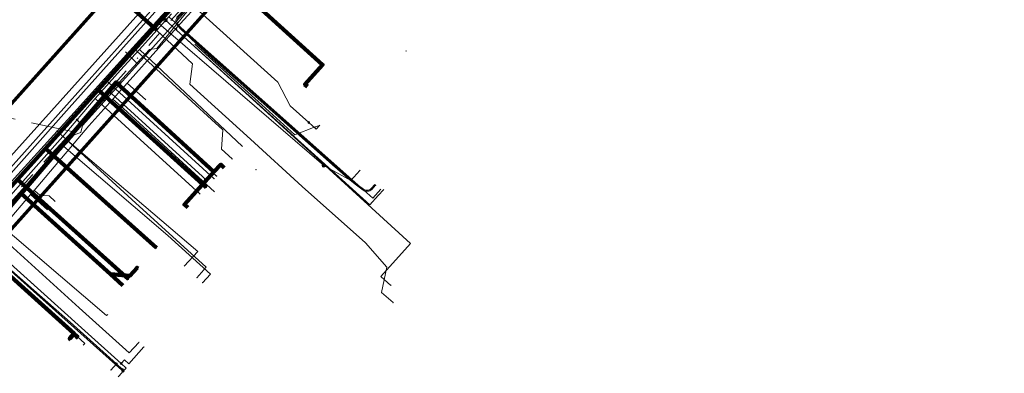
# Model space of a CAD drawing. Header units: metres. Extents: x 98902 to 136161, y 449037 to 499677.
# Tile 105 of 200: x 113395 to 113513, y 483293 to 483335. Entities that reach past the tile are written whole.
import ezdxf
from ezdxf.lldxf.tags import DXFTag

# ---------------------------------------------------------------- set-up
doc = ezdxf.new("R2010")
doc.units = ezdxf.units.M
doc.linetypes.add('RI-OVERIG', pattern=[17, 5, -2, 2, -2, 0, -2, 2, -2])
for name, color, linetype, lineweight in [('B-WE-KL-DATA-G', 90, 'KL-DATA-N', 18), ('B-WE-KL-DATA_HULPSTUK-S', 90, 'Continuous', 25), ('B-WE-KL-DATA_KABELBED-G', 90, 'Continuous', 100), ('B-WE-KL-ET_LS-G', 190, 'KL-LS-N', 18), ('B-WE-KL-ET_LS_HULPSTUK-S', 190, 'Continuous', 25), ('B-WE-KL-ET_LS_MANTELBUIS-G', 190, 'Continuous', 100), ('B-WE-KL-ET_MS-G', 130, 'KL-MS-N', 18), ('B-WE-KL-GAS_HD-G', 30, 'KL-GAS-HD-N', 18), ('B-WE-KL-GAS_LD-G', 50, 'KL-GAS-LD-N', 18), ('B-WE-KL-GAS_LD_HULPSTUK-S', 50, 'Continuous', 25), ('B-WE-KL-WATER-G', 170, 'KL-WATER-N', 18), ('B-WE-KL-WATER_HULPSTUK-S', 170, 'Continuous', 25), ('B-WE-RI-VRIJVERVAL-G', 210, 'RI-OVERIG', 18), ('B-WE-RI-VRIJVERVAL_HULPSTUK-S', 210, 'Continuous', 25), ('V-WE-KL-WATER_HULPSTUK-S', 170, 'Continuous', 25)]:
    doc.layers.add(name, color=color, linetype=linetype, lineweight=lineweight)
doc.layers.add('B-WE-OG-INFO_EIS VOORZORGSMAATREGEL-GV', color=7, linetype='Continuous', lineweight=70, true_color=0xfa194b)
doc.styles.add('NLCS-ISO', font='NLCS-ISO.ttf')
doc.styles.get("Standard").update_dxf_attribs({"font": 'arial.ttf'})
tags = doc.linetypes.add('KL-DATA-N', pattern='A,4,-1,[101,NLCS.SHX,S=0.5,R=0,X=0,Y=0],-1,4,-1,["D",Standard,S=1,R=0,X=-0.25,Y=-0.5],-1.5', length=12.5).pattern_tags.tags
tags[18] = DXFTag(74, 10)
tags = doc.linetypes.add('KL-GAS-HD-N', pattern='A,4,-1,[69,NLCS.SHX,S=0.5,R=0,X=0,Y=0],-1,4,-1,["H",Standard,S=1,R=0,X=0,Y=-0.5],-2', length=13).pattern_tags.tags
tags[18] = DXFTag(74, 10)
tags = doc.linetypes.add('KL-GAS-LD-N', pattern='A,4,-1,[69,NLCS.SHX,S=0.5,R=0,X=0,Y=0],-1,4,-1,["L",Standard,S=1,R=0,X=0.25,Y=-0.5],-2', length=13).pattern_tags.tags
tags[18] = DXFTag(74, 10)
tags = doc.linetypes.add('KL-LS-N', pattern='A,4,-1,[103,NLCS.SHX,S=0.75,R=0,X=0,Y=0],-1,4,-1,["L",Standard,S=1,R=0,X=0,Y=-0.5],-2', length=13).pattern_tags.tags
tags[18] = DXFTag(74, 10)
tags = doc.linetypes.add('KL-MS-N', pattern='A,4,-1,[103,NLCS.SHX,S=0.75,R=0,X=0,Y=0],-1,4,-1,["M",Standard,S=1,R=0,X=0,Y=-0.5],-2', length=13).pattern_tags.tags
tags[18] = DXFTag(74, 10)
doc.linetypes.add('KL-WATER-N', pattern='A,7,-0.5,[168,NLCS.SHX,S=0.75,R=0,X=0.75,Y=0],-2', length=9.5)

# ---------------------------------------------------------------- blocks, each defined once
blk = doc.blocks.new('SKL-WTB_HULP_OVERIG-SO')
at = {"color": 0, "linetype": 'ByBlock', "lineweight": 18}
for points in [[(-0.14, 0.14), (0.14, -0.14)], [(0.14, 0.14), (-0.14, -0.14)]]:
    blk.add_lwpolyline(points, dxfattribs=at)
at = {"color": 0, "linetype": 'ByBlock', "lineweight": 18, "style": 'NLCS-ISO', "flags": 1}
for tag, p in [('TYPE', (1.5, 0)), ('OMSCHRIJVING', (1.5, -3)), ('LABEL', (1.5, -1.5))]:
    blk.add_attdef(tag, p, '', height=1, dxfattribs=at)
blk = doc.blocks.new('SKL-WTB_HULP_AFSLUITER-SO')
at = {"color": 0, "linetype": 'ByBlock', "lineweight": 18}
blk.add_lwpolyline([(0, 0.8), (0, -0.8)], dxfattribs=at)
blk.add_circle((0, 0), 1, dxfattribs=at)
at = {"color": 0, "linetype": 'ByBlock', "lineweight": 18, "style": 'NLCS-ISO', "flags": 1}
for tag, p in [('TYPE', (1.5, 0)), ('OMSCHRIJVING', (1.5, -3)), ('LABEL', (1.5, -1.5))]:
    blk.add_attdef(tag, p, '', height=1, dxfattribs=at)
blk = doc.blocks.new('SKL-WTB_HULP_ONTSPANNINGSELEMENT-SO')
at = {"color": 0, "linetype": 'ByBlock', "lineweight": 18}
blk.add_lwpolyline([(-0.8, 0.33), (0.47, 0.33, -1), (0.47, -0.33), (-0.8, -0.33)], format="xyb", dxfattribs=at)
blk.add_circle((0, 0), 1, dxfattribs=at)
at = {"color": 0, "linetype": 'ByBlock', "lineweight": 18, "style": 'NLCS-ISO', "flags": 1}
for tag, p in [('TYPE', (1.5, 0)), ('OMSCHRIJVING', (1.5, -3)), ('LABEL', (1.5, -1.5))]:
    blk.add_attdef(tag, p, '', height=1, dxfattribs=at)
blk = doc.blocks.new('SKL-WTB_HULP_MOF-SO')
at = {"linetype": 'ByBlock', "lineweight": 18}
h = blk.add_hatch(color=0, dxfattribs=at)
h.dxf.hatch_style = 1
h.paths.add_polyline_path([(-0.5625, 0, 1), (0.5625, 0, 1)])
at = {"color": 0, "linetype": 'ByBlock', "lineweight": 18}
blk.add_circle((0, 0), 0.5625, dxfattribs=at)
at = {"color": 0, "linetype": 'ByBlock', "lineweight": 18, "style": 'NLCS-ISO', "flags": 1}
for tag, p in [('TYPE', (1.5, 0)), ('OMSCHRIJVING', (1.5, -3)), ('LABEL', (1.5, -1.5))]:
    blk.add_attdef(tag, p, '', height=1, dxfattribs=at)
blk = doc.blocks.new('SRI-HULP_OVERIG-SO')
at = {"color": 0, "linetype": 'ByBlock', "lineweight": 18}
for points in [[(-0.14, 0.14), (0.14, -0.14)], [(0.14, 0.14), (-0.14, -0.14)]]:
    blk.add_lwpolyline(points, dxfattribs=at)
at = {"color": 0, "linetype": 'ByBlock', "lineweight": 18, "style": 'NLCS-ISO', "flags": 1}
for tag, p in [('TYPE', (1.5, 0)), ('OMSCHRIJVING', (1.5, -3)), ('LABEL', (1.5, -1.5))]:
    blk.add_attdef(tag, p, '', height=1, dxfattribs=at)

msp = doc.modelspace()

# ---------------------------------------------------------------- linework, layer by layer
at = {"layer": 'B-WE-KL-DATA-G', "flags": 128}
for points in [[(113429.19, 483326.96), (113428.89, 483327.23), (113431.01, 483329.58), (113419.01, 483340.45), (113423.63, 483345.7), (113426.17, 483348.57), (113444, 483368.7), (113452.88, 483378.73), (113458.79, 483385.32), (113464.26, 483391.13), (113467.14, 483394.61), (113467.36, 483394.41)], [(113409, 483331.4), (113412.85, 483335.7)], [(113412.54, 483335.36), (113437.03, 483313.57), (113437.99, 483314.64)], [(113406.74, 483328.92), (113408.97, 483331.36)], [(113408.97, 483331.36), (113409, 483331.4)], [(113409, 483331.4), (113421.39, 483319.79)], [(113403.7, 483325.52), (113406.74, 483328.92)], [(113414.82, 483312.44), (113414.42, 483312.8), (113417.96, 483316.74), (113406.2, 483327.46), (113394.8, 483314.12), (113389.44, 483307.85), (113380.92, 483297.89), (113380.09, 483296.92), (113391.84, 483286.49), (113395.51, 483283.23), (113395.31, 483283.01)], [(113395.31, 483283.01), (113395.51, 483283.23), (113391.84, 483286.49), (113380.09, 483296.92), (113380.92, 483297.89), (113389.44, 483307.85), (113394.8, 483314.12), (113406.2, 483327.46), (113417.96, 483316.74), (113418.79, 483317.6), (113419.2, 483317.23)], [(113399.82, 483320.97), (113403.7, 483325.52)], [(113403.7, 483325.52), (113416.29, 483314.05)], [(113395, 483315.57), (113399.82, 483320.97)], [(113414.39, 483305.41), (113416.01, 483307.18), (113399.82, 483320.97)], [(113391.19, 483311.31), (113395, 483315.57)], [(113395.31, 483283.01), (113395.51, 483283.23), (113391.84, 483286.49), (113380.09, 483296.92), (113380.92, 483297.89), (113389.44, 483307.85), (113394.8, 483314.12), (113405.54, 483304.46), (113407.03, 483303.11)], [(113395.31, 483283.01), (113395.51, 483283.23), (113391.84, 483286.49), (113380.09, 483296.92), (113380.92, 483297.89), (113389.44, 483307.85), (113394.8, 483314.12), (113405.54, 483304.46), (113407.85, 483304.26), (113408.73, 483305.22), (113408.84, 483305.12)], [(113391.19, 483311.31), (113405.05, 483299.48), (113405.2, 483299.61)], [(113400.78, 483296.58), (113400.63, 483296.72), (113401.16, 483297.31), (113389.44, 483307.85), (113380.92, 483297.89), (113380.09, 483296.92), (113391.84, 483286.49), (113395.51, 483283.23), (113395.31, 483283.01)], [(113402.27, 483295.91), (113402.47, 483296.13), (113388.88, 483308.54)]]:
    msp.add_lwpolyline(points, dxfattribs=at)
at = {"layer": 'B-WE-KL-DATA_KABELBED-G', "flags": 128}
for points in [[(113447.98, 483375.42), (113424.78, 483349.62), (113424.65, 483349.47), (113424.32, 483349.11), (113424.27, 483349.06), (113404.04, 483326.56), (113397.73, 483319.54), (113397.35, 483319.12), (113394.37, 483315.8), (113388.21, 483308.96), (113388.01, 483308.73), (113383.39, 483303.59), (113381.05, 483300.96), (113380.07, 483299.84)], [(113429.19, 483326.96), (113428.89, 483327.23), (113431.01, 483329.58), (113419.01, 483340.45), (113423.63, 483345.7)], [(113417.96, 483316.74), (113406.2, 483327.46), (113394.8, 483314.12)], [(113404.04, 483326.56), (113417.04, 483314.87)], [(113397.35, 483319.12), (113397.73, 483319.54), (113411.06, 483307.6)], [(113417.96, 483316.74), (113418.79, 483317.6), (113419.2, 483317.23)], [(113388.01, 483308.73), (113388.21, 483308.96), (113394.37, 483315.8), (113407.68, 483303.84)], [(113414.82, 483312.44), (113414.42, 483312.8), (113417.96, 483316.74)], [(113394.8, 483314.12), (113389.44, 483307.85)], [(113405.54, 483304.46), (113394.8, 483314.12)], [(113388.21, 483308.96), (113388.21, 483308.96), (113401.54, 483296.98), (113401.34, 483296.76)], [(113400.78, 483296.58), (113400.63, 483296.72), (113401.16, 483297.31), (113389.44, 483307.85)], [(113405.54, 483304.46), (113407.85, 483304.26), (113408.73, 483305.22), (113408.84, 483305.12)], [(113407.03, 483303.11), (113405.54, 483304.46)]]:
    msp.add_lwpolyline(points, dxfattribs=at)
at = {"layer": 'B-WE-KL-ET_LS-G', "flags": 128}
for points in [[(113304.46, 483362.95), (113303.14, 483361.49), (113308.35, 483356.83), (113311.02, 483356.27), (113312.89, 483356.7), (113318.28, 483362.74), (113318.88, 483363.42), (113333.41, 483379.72), (113334.4, 483380.83), (113350.18, 483398.48), (113351.52, 483399.99), (113354.16, 483402.95), (113364.72, 483414.52), (113370.47, 483420.96), (113382.54, 483434.97), (113386.62, 483439.53), (113387.35, 483441.29), (113386.92, 483442.8), (113369.17, 483458.57), (113352.52, 483474.06), (113351.53, 483474.98), (113347.44, 483478.65), (113346.97, 483478.9), (113346.45, 483479.02), (113346.31, 483479.03), (113345, 483478.7), (113339.35, 483483.76), (113338.94, 483484.37), (113338.79, 483484.84), (113338.75, 483485.07), (113338.74, 483485.3), (113338.56, 483486.47), (113337.96, 483487.71), (113342.86, 483493.17), (113343.02, 483493.27), (113343.21, 483493.26), (113349.13, 483487.95), (113376.74, 483463.2), (113376.79, 483463.16), (113378.55, 483461.57), (113378.89, 483461.53), (113379.68, 483461.94), (113382.84, 483464.47), (113383.13, 483464.69), (113383.49, 483464.72), (113394.09, 483464.74), (113403.31, 483464.75), (113403.62, 483464.81), (113403.85, 483464.95), (113417.26, 483479.9), (113417.63, 483480.09), (113418, 483479.98), (113418.5, 483479.53), (113421.14, 483477.16), (113422.83, 483476.91), (113424.63, 483477.33), (113444.61, 483487.87), (113446.66, 483488.26), (113448.54, 483487.54), (113449.45, 483486.71), (113450.08, 483486.14), (113466.42, 483471.34), (113467.43, 483471.22), (113467.78, 483471.01), (113483.69, 483456.59), (113484.1, 483449.25), (113489.56, 483444.36), (113496.33, 483432.59), (113498.82, 483430.34), (113480.94, 483410.43), (113480.97, 483409.87), (113475.54, 483403.87), (113455.26, 483381.43), (113455.19, 483380.62), (113454.38, 483380.48), (113428.46, 483351.55), (113428.26, 483350.72), (113427.43, 483350.4), (113408.81, 483329.67), (113402.16, 483322.28), (113401.96, 483321.45), (113401.16, 483321.16), (113385.4, 483303.55), (113384.66, 483303.41), (113379.29, 483297.34), (113378.24, 483297.21), (113371.69, 483289.17), (113369.44, 483285.05), (113353.44, 483267.46), (113340.95, 483253.72), (113339.68, 483253.25), (113333.81, 483246.72), (113333.76, 483246.08), (113327.31, 483238.58), (113326.8, 483237.41), (113321.82, 483231.79)], [(113437.37, 483315.12), (113436.94, 483314.63), (113436.82, 483314.54), (113436.69, 483314.47), (113436.56, 483314.42), (113436.41, 483314.4), (113436.27, 483314.4), (113436.13, 483314.43), (113435.99, 483314.47), (113435.86, 483314.54), (113435.07, 483315.12), (113434.31, 483315.73), (113432.19, 483317.58), (113424.98, 483323.99), (113417.75, 483330.39), (113415.82, 483332.12), (113413.95, 483333.91), (113413.62, 483334.27), (113413.52, 483334.39), (113413.45, 483334.53), (113413.4, 483334.69), (113413.39, 483334.85), (113413.4, 483335), (113413.45, 483335.16), (113413.52, 483335.3), (113413.62, 483335.42), (113419.87, 483342.01), (113422.4, 483344.7), (113426.1, 483348.8), (113427.89, 483350.78), (113429.78, 483352.84), (113438.05, 483361.87), (113450.41, 483376.05), (113454.52, 483380.54), (113454.99, 483381.06), (113455.43, 483381.59), (113455.87, 483382.14), (113456.28, 483382.69), (113456.7, 483383.26), (113457.13, 483383.8), (113457.58, 483384.34), (113458.05, 483384.86), (113466.19, 483393.66), (113468.87, 483396.64), (113474.65, 483403.14), (113477.92, 483406.67), (113478.54, 483407.36), (113479.19, 483408.01), (113479.86, 483408.64), (113480.55, 483409.25), (113481, 483409.63), (113481.41, 483410.06), (113483.11, 483412.27), (113484.87, 483414.43), (113486.69, 483416.55), (113488.56, 483418.62), (113492.16, 483422.58)], [(113437.28, 483315.2), (113436.84, 483314.72), (113436.75, 483314.65), (113436.64, 483314.59), (113436.52, 483314.55), (113436.4, 483314.53), (113436.28, 483314.53), (113436.16, 483314.55), (113436.04, 483314.59), (113435.93, 483314.65), (113435.15, 483315.22), (113434.4, 483315.83), (113432.28, 483317.67), (113425.07, 483324.09), (113417.83, 483330.48), (113415.91, 483332.22), (113414.04, 483334.01), (113413.72, 483334.36), (113413.63, 483334.46), (113413.57, 483334.58), (113413.53, 483334.71), (113413.52, 483334.84), (113413.53, 483334.98), (113413.57, 483335.11), (113413.63, 483335.23), (113413.72, 483335.33), (113419.96, 483341.92), (113422.5, 483344.61), (113426.2, 483348.71), (113427.99, 483350.69), (113429.88, 483352.75), (113438.15, 483361.78), (113450.51, 483375.97), (113454.62, 483380.45), (113455.09, 483380.97), (113455.53, 483381.51), (113455.97, 483382.06), (113456.39, 483382.62), (113456.8, 483383.18), (113457.23, 483383.72), (113457.68, 483384.25), (113458.14, 483384.77), (113466.29, 483393.58), (113468.97, 483396.55), (113474.75, 483403.05), (113478.02, 483406.59), (113478.64, 483407.27), (113479.28, 483407.92), (113479.94, 483408.54), (113480.63, 483409.15), (113481.1, 483409.54), (113481.51, 483409.98), (113483.21, 483412.18), (113484.97, 483414.34), (113486.79, 483416.46), (113488.66, 483418.53), (113492.74, 483423.02)], [(113439.49, 483301.03), (113438.09, 483302.23), (113438.73, 483305.29), (113436.14, 483308.23), (113428.56, 483314.99), (113422.33, 483320.66), (113415.08, 483327.26), (113415.4, 483329.68), (113411.1, 483333.72), (113400.69, 483343.07), (113399.89, 483343.84), (113399.9, 483344.39), (113402.38, 483347.2), (113402.46, 483347.28), (113402.45, 483347.78), (113403.07, 483348.44), (113403.5, 483348.45), (113407.25, 483352.64), (113422.46, 483369.59), (113422.42, 483369.95), (113423.09, 483370.68), (113423.5, 483370.68), (113426.47, 483373.99), (113427.79, 483375.51), (113433.15, 483381.67), (113433.97, 483382.59), (113433.96, 483382.59), (113433.96, 483382.6), (113433.96, 483382.59), (113438.96, 483388.22), (113438.97, 483388.23), (113443.98, 483393.85), (113444.82, 483394.79), (113462.04, 483414.15), (113462, 483414.54), (113462.73, 483415.36), (113463.3, 483415.5), (113463.3, 483415.51)], [(113404.71, 483325.39), (113405.51, 483326.27), (113405.55, 483326.31), (113406.58, 483327.44), (113409.18, 483330.3), (113410.2, 483331.41), (113411.11, 483331.53), (113415.06, 483336.38), (113415.28, 483337.52), (113415.61, 483337.88), (113416.29, 483338.62), (113417.11, 483339.51), (113421.64, 483344.45), (113424.34, 483347.47), (113426.2, 483349.55), (113428.09, 483351.66), (113429.34, 483353.05), (113435.76, 483359.52), (113438.4, 483362.55), (113439.3, 483363.6), (113439.27, 483364.17), (113444.09, 483369.16), (113444.44, 483369.56), (113445.39, 483370.67), (113447.2, 483372.91), (113449.1, 483375.28), (113451.96, 483378.47), (113452.14, 483378.66), (113452.5, 483379.06), (113452.51, 483379.05), (113452.5, 483379.06), (113452.63, 483379.21), (113453.03, 483379.66)], [(113415.61, 483337.88), (113415.79, 483337.71), (113415.51, 483337.4), (113415.38, 483336.73), (113425.62, 483327.49), (113427.11, 483324.66), (113429.34, 483322.65)], [(113408.8, 483329.67), (113407.32, 483331.13)], [(113406.58, 483327.44), (113406.76, 483327.27), (113406.49, 483326.97), (113418.28, 483316.23)], [(113381.95, 483294.78), (113381.94, 483294.77), (113380.17, 483296.4), (113380.16, 483296.4), (113379.42, 483297.04), (113380.41, 483298.16), (113382.08, 483300.02), (113384.48, 483302.7), (113385.1, 483303.38), (113385.23, 483303.51), (113388.56, 483307.1), (113389.13, 483307.72), (113389.74, 483308.5), (113389.74, 483308.5), (113390.12, 483308.98), (113392.06, 483311.44), (113395.28, 483315.01), (113398.72, 483318.83), (113399.06, 483319.21), (113399.74, 483319.95), (113402.01, 483322.43), (113402.35, 483322.8), (113404.71, 483325.39)], [(113405.51, 483326.27), (113405.7, 483326.1), (113416.6, 483316.16), (113416.82, 483315.94), (113416.84, 483315.54)], [(113402.01, 483322.43), (113401.53, 483322.96), (113401.52, 483322.96)], [(113429.34, 483322.65), (113430.23, 483321.85), (113430.63, 483322.29)], [(113399.74, 483319.95), (113399.92, 483319.78), (113412.4, 483309.08), (113417.53, 483304.47), (113416.59, 483303.43)], [(113416.84, 483315.54), (113416.88, 483315.34), (113417.21, 483315.06)], [(113390.12, 483308.98), (113390.32, 483308.82), (113390.19, 483308.66), (113402.05, 483298), (113406.81, 483293.72)], [(113389.74, 483308.5), (113389.81, 483308.17), (113406.91, 483292.94), (113406.93, 483292.65), (113406.47, 483292.14)], [(113406.81, 483293.72), (113407.21, 483294.16), (113407.73, 483293.7), (113409.54, 483295.71)], [(113406.99, 483293.02), (113406.24, 483293.68)], [(113406.81, 483293.72), (113407.4, 483293.18), (113407.06, 483292.8)]]:
    msp.add_lwpolyline(points, dxfattribs=at)
at = {"layer": 'B-WE-KL-ET_LS_MANTELBUIS-G', "flags": 128}
msp.add_lwpolyline([(113400.68, 483343.07), (113411.09, 483333.73)], dxfattribs=at)
at = {"layer": 'B-WE-KL-ET_MS-G', "flags": 128}
msp.add_lwpolyline([(113491.7, 483454.93), (113486.87, 483449.22), (113486.63, 483448.44), (113486.93, 483447.68), (113492.45, 483442.73), (113491.06, 483441.16), (113488.86, 483438.7), (113489.68, 483437.97), (113494.88, 483432.85), (113495.19, 483431.77), (113492.03, 483429.76), (113488.89, 483426.2), (113471.56, 483405.33), (113436.6, 483366.58), (113433.13, 483362.71), (113427.83, 483356.82), (113386.17, 483310.4), (113379.57, 483302.31), (113379.05, 483301.05), (113379.05, 483299.66), (113380.61, 483297.04), (113382.93, 483294.58), (113391.81, 483286.61), (113455.98, 483228.92), (113461.17, 483224.22), (113465.62, 483220.2), (113490.45, 483198.04), (113502.55, 483186.78), (113504.64, 483185.42), (113506.84, 483184.37), (113509.25, 483183.32), (113512.68, 483182.24), (113528.85, 483177.41), (113556.33, 483169.37), (113565.65, 483166.1), (113566.93, 483165.65), (113568.31, 483164.43), (113567.92, 483162.16), (113566.91, 483156.25), (113565.61, 483148.65), (113565.2, 483146.27)], dxfattribs=at)
at = {"layer": 'B-WE-KL-GAS_HD-G', "flags": 128}
msp.add_lwpolyline([(113319.85, 483233.42), (113340.46, 483256.6), (113350.26, 483267.7), (113360.24, 483279.03), (113380.35, 483301.6), (113390.35, 483312.99), (113400.57, 483324.41), (113412.93, 483338.28), (113419.88, 483346.01), (113437.44, 483365.81), (113450.89, 483380.79), (113461.66, 483392.79), (113479.17, 483412.53), (113482.15, 483415.9)], dxfattribs=at)
at = {"layer": 'B-WE-KL-GAS_LD-G', "flags": 128}
for points in [[(113495.65, 483429.71), (113494.9, 483428.87), (113486.46, 483419.37), (113484.12, 483416.73), (113477.79, 483409.63), (113472.89, 483404.12), (113471.54, 483402.62), (113470.68, 483401.68), (113469.85, 483400.75), (113462.21, 483392.29), (113461.38, 483391.34), (113461.23, 483391.17), (113460.69, 483390.56), (113455.37, 483384.49), (113454.76, 483383.79), (113452.63, 483381.37), (113450.92, 483379.42), (113450.78, 483379.27), (113450.54, 483378.98), (113445.85, 483373.65), (113438.3, 483365.04), (113424.92, 483350.36), (113424.06, 483349.41), (113420.47, 483345.47), (113413.64, 483337.64), (113411.77, 483335.58), (113411.76, 483335.57), (113411.62, 483335.42), (113411.05, 483334.79), (113408.2, 483331.64), (113404.82, 483327.91), (113401.16, 483323.87), (113399.12, 483321.63), (113390.83, 483312.55), (113389.74, 483311.3), (113388.25, 483309.61), (113385.47, 483306.45)], [(113435.48, 483316.9), (113434.41, 483315.71), (113431.15, 483317.48), (113411.05, 483334.79)], [(113411.62, 483335.42), (113412.14, 483334.95)], [(113412.14, 483334.95), (113424.82, 483323.4), (113441.58, 483308.12), (113437.99, 483304.18), (113439.2, 483303.11)], [(113408.2, 483331.64), (113417.68, 483323.01), (113419.01, 483321.79), (113418.87, 483319.46), (113420.15, 483318.28)], [(113415.71, 483332.02), (113423.72, 483324.76), (113427.69, 483321.16), (113430.13, 483322.14)], [(113404.82, 483327.91), (113417.99, 483315.91)], [(113399.12, 483321.63), (113408.11, 483313.42), (113417.03, 483305.28), (113415.92, 483304.03)], [(113430.13, 483322.14), (113430.46, 483322.27)], [(113389.74, 483311.3), (113389.85, 483311.21), (113401.78, 483300.4), (113407.77, 483295.01), (113408.93, 483296.26)], [(113405.58, 483292.94), (113406.26, 483293.67), (113400.7, 483298.67), (113388.25, 483309.61)]]:
    msp.add_lwpolyline(points, dxfattribs=at)
at = {"layer": 'B-WE-KL-WATER-G', "flags": 128}
for points in [[(113587.05, 483512.33), (113584.55, 483513.84), (113568.2, 483512.66), (113499.07, 483435.89), (113454.27, 483385.15), (113383.37, 483305.88), (113333.28, 483250)], [(113573.45, 483511.94), (113571.86, 483510.15), (113562.65, 483500), (113562.05, 483499.33), (113561.84, 483499.11), (113559.93, 483497), (113557.59, 483494.4), (113551.88, 483488.02), (113550.35, 483486.31), (113550.29, 483486.24), (113548.74, 483484.54), (113542.79, 483478.03), (113538.73, 483473.58), (113504.34, 483435.91), (113503.19, 483434.65), (113500.42, 483431.62), (113500, 483431.11), (113496.06, 483426.55), (113492.68, 483422.64), (113488.54, 483417.93), (113479.31, 483407.47), (113478.3, 483406.32), (113477.82, 483405.78), (113469.41, 483396.42), (113467.48, 483394.27), (113465.39, 483392), (113464.45, 483390.98), (113464.12, 483390.62), (113458.14, 483384.11), (113456.91, 483382.78), (113455.73, 483381.41), (113451.95, 483377), (113449.16, 483373.76), (113445.04, 483368.96), (113438.12, 483361.33), (113428.42, 483350.65), (113426.15, 483348.14), (113424.3, 483346.07), (113416.62, 483337.51), (113413.48, 483334.01), (113411.34, 483331.62), (113407.53, 483327.38), (113405.81, 483325.45), (113402.94, 483322.25), (113396.36, 483314.51), (113395.94, 483314.01), (113393.02, 483310.58), (113386.32, 483303.39), (113385.01, 483301.98), (113382.69, 483299.5), (113379.98, 483296.42), (113379.61, 483295.94)], [(113413.48, 483334.01), (113413.5, 483333.72), (113436.7, 483312.77), (113437.7, 483313.89), (113438.37, 483314.63)], [(113407.53, 483327.38), (113409.79, 483325.36)], [(113405.81, 483325.45), (113407.08, 483324.32)], [(113407.08, 483324.32), (113418.02, 483314.35)], [(113395.94, 483314.01), (113397.98, 483312.18)], [(113396.36, 483314.51), (113396.67, 483314.25), (113397.07, 483313.89), (113398.15, 483313.85), (113398.88, 483313.19)]]:
    msp.add_lwpolyline(points, dxfattribs=at)
at = {"layer": 'B-WE-OG-INFO_EIS VOORZORGSMAATREGEL-GV', "flags": 128}
for points in [[(113329.56, 483253.34), (113450.54, 483388.47), (113495.35, 483439.24), (113564.49, 483516.01), (113566.01, 483517.15), (113567.84, 483517.65), (113584.19, 483518.83), (113585.72, 483518.71), (113587.13, 483518.13), (113589.49, 483516.7), (113673.35, 483473.76), (113692.35, 483465)], [(113700.76, 483451.31), (113688.71, 483455.69), (113668.88, 483464.81), (113584.78, 483507.89), (113584.18, 483508.36), (113583.33, 483508.74), (113570.57, 483507.82), (113502.8, 483432.57), (113458, 483381.82), (113337.01, 483246.66)]]:
    msp.add_lwpolyline(points, dxfattribs=at)
at = {"layer": 'B-WE-RI-VRIJVERVAL-G', "flags": 128}
for points in [[(113427.5, 483351.4), (113400.92, 483321.57)], [(113400.92, 483321.57), (113391.69, 483323.56)], [(113400.92, 483321.57), (113379.36, 483298.05)]]:
    msp.add_lwpolyline(points, dxfattribs=at)

# ---------------------------------------------------------------- block references
at = {"layer": 'B-WE-KL-DATA_HULPSTUK-S', "xscale": 0.2, "yscale": 0.2, "zscale": 0.2}
for name, p in [('SKL-WTB_HULP_OVERIG-SO', (113406.74, 483328.92)), ('SKL-WTB_HULP_MOF-SO', (113404.04, 483326.56)), ('SKL-WTB_HULP_OVERIG-SO', (113404.04, 483326.56)), ('SKL-WTB_HULP_MOF-SO', (113397.35, 483319.12)), ('SKL-WTB_HULP_OVERIG-SO', (113397.35, 483319.12)), ('SKL-WTB_HULP_OVERIG-SO', (113395, 483315.57)), ('SKL-WTB_HULP_OVERIG-SO', (113417.04, 483314.87)), ('SKL-WTB_HULP_OVERIG-SO', (113411.06, 483307.6)), ('SKL-WTB_HULP_OVERIG-SO', (113407.68, 483303.84)), ('SKL-WTB_HULP_OVERIG-SO', (113401.34, 483296.76))]:
    msp.add_blockref(name, p, dxfattribs=at)
at = {"layer": 'B-WE-KL-ET_LS_HULPSTUK-S', "xscale": 0.2, "yscale": 0.2, "zscale": 0.2}
for name, p in [('SKL-WTB_HULP_OVERIG-SO', (113441.04, 483331.24)), ('SKL-WTB_HULP_MOF-SO', (113406.58, 483327.44)), ('SKL-WTB_HULP_MOF-SO', (113405.51, 483326.27)), ('SKL-WTB_HULP_MOF-SO', (113404.71, 483325.39)), ('SKL-WTB_HULP_MOF-SO', (113401.52, 483322.96)), ('SKL-WTB_HULP_MOF-SO', (113402.01, 483322.43)), ('SKL-WTB_HULP_MOF-SO', (113429.34, 483322.65)), ('SKL-WTB_HULP_OVERIG-SO', (113430.63, 483322.29)), ('SKL-WTB_HULP_MOF-SO', (113399.74, 483319.95)), ('SKL-WTB_HULP_OVERIG-SO', (113423, 483317)), ('SKL-WTB_HULP_OVERIG-SO', (113418.28, 483316.23)), ('SKL-WTB_HULP_MOF-SO', (113416.84, 483315.54)), ('SKL-WTB_HULP_OVERIG-SO', (113417.21, 483315.06)), ('SKL-WTB_HULP_OVERIG-SO', (113437.28, 483315.2)), ('SKL-WTB_HULP_OVERIG-SO', (113437.37, 483315.12)), ('SKL-WTB_HULP_OVERIG-SO', (113416.59, 483303.43)), ('SKL-WTB_HULP_OVERIG-SO', (113439.49, 483301.03)), ('SKL-WTB_HULP_OVERIG-SO', (113409.54, 483295.71)), ('SKL-WTB_HULP_MOF-SO', (113406.24, 483293.68)), ('SKL-WTB_HULP_MOF-SO', (113406.81, 483293.72)), ('SKL-WTB_HULP_MOF-SO', (113406.99, 483293.02)), ('SKL-WTB_HULP_MOF-SO', (113407.06, 483292.8))]:
    msp.add_blockref(name, p, dxfattribs=at)
at = {"layer": 'B-WE-KL-GAS_LD_HULPSTUK-S', "xscale": 0.2, "yscale": 0.2, "zscale": 0.2}
for name, p in [('SKL-WTB_HULP_OVERIG-SO', (113411.05, 483334.79)), ('SKL-WTB_HULP_AFSLUITER-SO', (113412.14, 483334.95)), ('SKL-WTB_HULP_OVERIG-SO', (113408.2, 483331.64)), ('SKL-WTB_HULP_OVERIG-SO', (113415.71, 483332.02)), ('SKL-WTB_HULP_OVERIG-SO', (113404.82, 483327.91)), ('SKL-WTB_HULP_OVERIG-SO', (113399.12, 483321.63)), ('SKL-WTB_HULP_OVERIG-SO', (113430.13, 483322.14)), ('SKL-WTB_HULP_OVERIG-SO', (113420.15, 483318.28)), ('SKL-WTB_HULP_ONTSPANNINGSELEMENT-SO', (113431.15, 483317.48)), ('SKL-WTB_HULP_OVERIG-SO', (113435.48, 483316.9)), ('SKL-WTB_HULP_OVERIG-SO', (113417.99, 483315.91)), ('SKL-WTB_HULP_OVERIG-SO', (113415.92, 483304.03)), ('SKL-WTB_HULP_OVERIG-SO', (113439.2, 483303.11)), ('SKL-WTB_HULP_OVERIG-SO', (113439.2, 483303.11)), ('SKL-WTB_HULP_OVERIG-SO', (113408.93, 483296.26)), ('SKL-WTB_HULP_OVERIG-SO', (113405.58, 483292.94))]:
    msp.add_blockref(name, p, dxfattribs=at)
at = {"layer": 'B-WE-KL-WATER_HULPSTUK-S', "xscale": 0.2, "yscale": 0.2, "zscale": 0.2}
for p in [(113413.48, 483334.01), (113407.53, 483327.38), (113405.81, 483325.45), (113407.08, 483324.32), (113396.36, 483314.51), (113395.94, 483314.01)]:
    msp.add_blockref('SKL-WTB_HULP_OVERIG-SO', p, dxfattribs=at)
at = {"layer": 'B-WE-RI-VRIJVERVAL_HULPSTUK-S', "xscale": 0.2, "yscale": 0.2, "zscale": 0.2}
msp.add_blockref('SRI-HULP_OVERIG-SO', (113400.92, 483321.57), dxfattribs=at)
at = {"layer": 'V-WE-KL-WATER_HULPSTUK-S', "xscale": 0.2, "yscale": 0.2, "zscale": 0.2}
msp.add_blockref('SKL-WTB_HULP_OVERIG-SO', (113411.34, 483331.62), dxfattribs=at)

doc.saveas('drawing.dxf')
